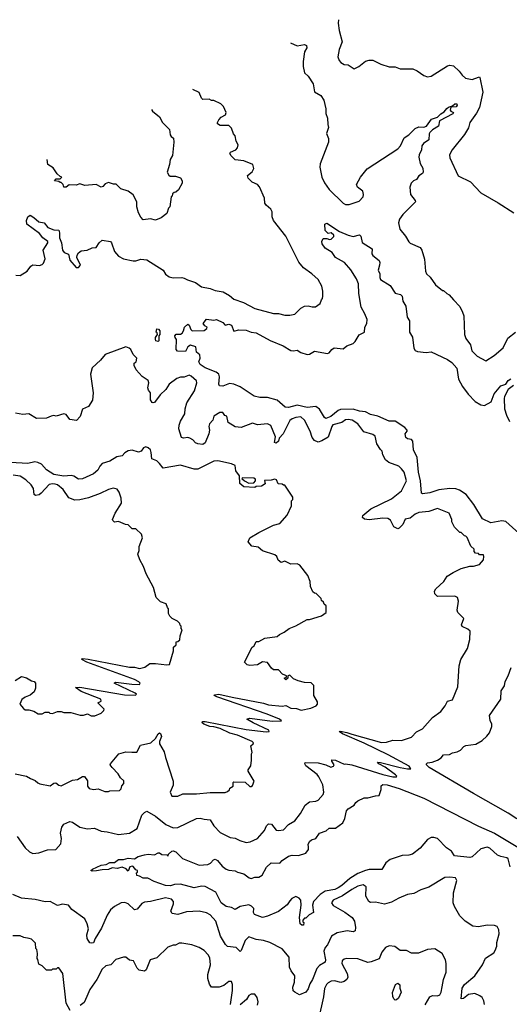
# Model space of a CAD drawing. Extents: x 2239805 to 2396427, y 665731 to 772158.
# Tile 124 of 256: x 2281870 to 2285814, y 734586 to 742523. Entities that reach past the tile are written whole.
import ezdxf

# ---------------------------------------------------------------- set-up
doc = ezdxf.new("R2010")
doc.units = 0

msp = doc.modelspace()

# ---------------------------------------------------------------- linework, layer by layer
at = {"layer": '0CON05XD'}
for points in [[(2284436.9, 742523.1), (2284436, 742495), (2284444, 742435), (2284468.8, 742345), (2284443.6, 742283.6), (2284433.8, 742225), (2284442.5, 742195), (2284457, 742177), (2284485, 742162.5), (2284515, 742160), (2284565, 742126.7), (2284602.5, 742145), (2284655, 742187.5), (2284685, 742197.5), (2284715, 742197.5), (2284780, 742165), (2284845, 742142.5), (2284895, 742142.5), (2284935, 742127.5), (2285036.4, 742126.4), (2285070.7, 742110.7), (2285125, 742073.3), (2285155, 742063.3), (2285185, 742068.8), (2285315, 742150), (2285335, 742156.7), (2285365, 742150), (2285409.5, 742109.5), (2285433.3, 742075), (2285460.5, 742050.5), (2285515, 742041.2), (2285565, 742060), (2285575, 742062.5), (2285577.7, 742057.7), (2285600.7, 741939.3), (2285574, 741815), (2285550.6, 741769.4), (2285496.2, 741695), (2285485, 741652.5), (2285452.3, 741597.7), (2285353.8, 741475), (2285333.3, 741435), (2285335, 741410), (2285402.5, 741265), (2285500, 741215), (2285585, 741127.5), (2285725, 741047.5), (2285850, 740965)], [(2284050.4, 742337.2), (2284105, 742313.3), (2284165, 742322.5), (2284180, 742315), (2284182.5, 742295), (2284163.3, 742265), (2284153.8, 742185), (2284153.8, 742145), (2284163.8, 742095), (2284195, 742066.7), (2284233.8, 742005), (2284245, 741942.5), (2284295, 741913.3), (2284320, 741875), (2284336.7, 741805), (2284337, 741767), (2284348.3, 741728.3), (2284351.7, 741678.3), (2284357.5, 741655), (2284342.5, 741605), (2284356.4, 741566.4), (2284356.7, 741535), (2284289.3, 741360.7), (2284288.8, 741335), (2284303.8, 741255), (2284325, 741207.5), (2284363, 741153), (2284475, 741043.3), (2284495, 741033.3), (2284525, 741033.3), (2284605, 741060), (2284636.7, 741095), (2284640, 741115), (2284635, 741140), (2284592.3, 741172.3), (2284582.5, 741195), (2284616.4, 741253.6), (2284668.3, 741321.7), (2284915, 741481.2), (2284936.2, 741505), (2284968, 741572), (2285005.8, 741594.2), (2285056.7, 741645), (2285085, 741658.8), (2285125, 741656), (2285145.8, 741664.2), (2285188.3, 741721.7), (2285235, 741736.2), (2285262.5, 741765), (2285290, 741780), (2285311.7, 741808.3), (2285325, 741818.8), (2285355, 741827.5), (2285375, 741846), (2285392.5, 741845), (2285393.8, 741835), (2285385, 741821.2), (2285341.7, 741818.3), (2285336.7, 741795), (2285342.5, 741785), (2285363.3, 741775), (2285358, 741765), (2285252.9, 741707.1), (2285242.5, 741665), (2285193.9, 741636.1), (2285172.5, 741615), (2285167, 741603), (2285166.3, 741553.7), (2285123.8, 741525), (2285108.8, 741505), (2285106, 741475), (2285088, 741435), (2285085.8, 741415), (2285095.8, 741365), (2285117.1, 741325), (2285120.8, 741295), (2285115.6, 741284.4), (2285084.7, 741265.3), (2285065, 741236.2), (2285042.5, 741225), (2285022.5, 741205), (2285013, 741173), (2285016.7, 741115), (2285056.1, 741066.1), (2285057.5, 741055), (2284956.1, 740953.9), (2284930, 740915), (2284920, 740885), (2284933.3, 740835), (2284978.3, 740778.3), (2285003.6, 740733.6), (2285015, 740722.5), (2285095, 740687.5), (2285110, 740665), (2285131.7, 740591.7), (2285137.5, 740495), (2285147.5, 740475), (2285176.4, 740446.4), (2285220, 740385), (2285275, 740340), (2285285, 740340), (2285310, 740315), (2285330, 740305), (2285363.6, 740263.6), (2285415, 740210), (2285437.5, 740165), (2285447.5, 740135), (2285452.5, 739985), (2285463.9, 739953.9), (2285501.7, 739901.7), (2285513.3, 739855), (2285555, 739810), (2285625, 739772.5), (2285693, 739817), (2285765, 739877.5), (2285803.3, 739955), (2285865, 740003.3)], [(2284224, 740474), (2284155, 740523.3), (2284117.7, 740567.7), (2284015, 740777.5), (2283913.8, 740905), (2283903.3, 740935), (2283903.3, 740975), (2283892.5, 740995), (2283855, 741026.7), (2283844.1, 741044.1), (2283840.8, 741085), (2283801.2, 741175), (2283785, 741193.8), (2283742.7, 741212.7), (2283711.2, 741245), (2283703.9, 741266.1), (2283743, 741297), (2283757, 741323), (2283747.5, 741355), (2283675, 741386.2), (2283605, 741392.5), (2283572.5, 741425), (2283562.5, 741445), (2283567.5, 741455), (2283610, 741475), (2283625, 741490), (2283630, 741515), (2283613, 741543), (2283607, 741587), (2283593, 741603), (2283575, 741650), (2283555, 741670), (2283485, 741670), (2283463.8, 741683.8), (2283462.5, 741695), (2283473.6, 741716.4), (2283493.9, 741736.1), (2283527.5, 741755), (2283532.5, 741775), (2283513, 741823), (2283490, 741845), (2283435, 741872.5), (2283415, 741872.5), (2283395, 741882.5), (2283345, 741880), (2283335, 741890), (2283316.4, 741936.4), (2283265.3, 741959.5)], [(2282930.9, 741798.6), (2282940, 741785), (2282995, 741740), (2283020, 741695), (2283077, 741637), (2283082.5, 741595), (2283090.7, 741580.7), (2283108.3, 741568.3), (2283112.5, 741535), (2283101.7, 741428.3), (2283082.5, 741395), (2283077.5, 741355), (2283057.5, 741295), (2283070.7, 741270.7), (2283083, 741263), (2283125, 741262.5), (2283165, 741247.5), (2283177.5, 741225), (2283177.5, 741205), (2283148.3, 741151.7), (2283128.3, 741131.7), (2283115, 741130), (2283101.7, 741118.3), (2283098.3, 741101.7), (2283090, 741095), (2283080, 741015), (2283070, 741005), (2283055, 740960), (2283010, 740925), (2282965, 740907.5), (2282925, 740917.5), (2282865, 740910), (2282845, 740930), (2282827.5, 740965), (2282813.3, 741015), (2282812.5, 741055), (2282785, 741110), (2282745, 741140), (2282685, 741160), (2282646.7, 741196.7), (2282625, 741196.7), (2282585, 741210), (2282559.3, 741200.7), (2282540.3, 741179.7), (2282525, 741174), (2282485, 741193.3), (2282395, 741186), (2282355, 741200), (2282325, 741188.8), (2282268.3, 741191.7), (2282245, 741172.5), (2282225, 741172.5), (2282220, 741195), (2282205, 741210), (2282195, 741210), (2282185, 741220), (2282150, 741225), (2282165, 741240), (2282195, 741240), (2282210, 741255), (2282195, 741260), (2282170.7, 741280.7), (2282139.3, 741329.3), (2282097.5, 741355), (2282092.4, 741395.3)], [(2281840, 740465), (2281875, 740461.2), (2281930, 740495), (2281960, 740535), (2281977, 740547), (2282028.3, 740541.7), (2282050.7, 740549.3), (2282060.7, 740559.3), (2282076, 740595), (2282058.6, 740665), (2282097.5, 740725), (2282095.5, 740735.5), (2282056, 740765), (2282028.3, 740798.3), (2281928.8, 740875), (2281924.2, 740905), (2281936.7, 740935), (2281953.3, 740946.7), (2281985, 740929.4), (2282025, 740894.2), (2282066.7, 740885), (2282097.8, 740847.8), (2282145, 740827.8), (2282185.7, 740825.7), (2282192, 740805), (2282190, 740765), (2282206, 740725), (2282214, 740665), (2282227.7, 740647.7), (2282262.3, 740632.3), (2282273.8, 740585), (2282325, 740526), (2282345, 740526), (2282358.6, 740545), (2282331.2, 740605), (2282333.8, 740625), (2282345, 740642.5), (2282365, 740658.8), (2282414.2, 740665.8), (2282455, 740683.3), (2282485, 740687.5), (2282510, 740725), (2282535, 740745.6), (2282601.2, 740735), (2282610, 740725), (2282635, 740653.3), (2282665, 740618), (2282705, 740594.4), (2282785, 740578), (2282805, 740578), (2282845, 740592.5), (2282895, 740588.6), (2283025, 740503.3), (2283045, 740472), (2283075, 740451.4), (2283105, 740442), (2283175, 740446), (2283195, 740440.8), (2283222.5, 740425), (2283285, 740404), (2283335, 740369.2), (2283405.6, 740355.6), (2283445, 740338.8), (2283510.3, 740330.3), (2283560.3, 740300.3), (2283595, 740271.2), (2283673.9, 740243.9), (2283765, 740196.2), (2283915, 740153.8), (2283953.6, 740153.6), (2284005, 740140), (2284045, 740140), (2284085, 740150), (2284135, 740197.5), (2284165, 740212.5), (2284195, 740216.7), (2284225, 740207.5), (2284251.7, 740208.3), (2284290, 740235), (2284300, 740265), (2284310, 740275), (2284312.5, 740295), (2284312.5, 740335), (2284302.5, 740375), (2284275, 740427.5), (2284224, 740474)], [(2284505, 739893.3), (2284557.3, 739912.7), (2284572.3, 739927.7), (2284605, 739984), (2284647.1, 740005), (2284648.8, 740045), (2284666, 740075), (2284668, 740105), (2284651.2, 740151.2), (2284620.8, 740205), (2284601.1, 740315), (2284598.1, 740395), (2284582.9, 740432.9), (2284536.7, 740506.7), (2284485.6, 740565.6), (2284413.8, 740605), (2284385.9, 740645.9), (2284330.5, 740680.5), (2284307.5, 740715), (2284302.5, 740735), (2284315, 740760), (2284345, 740760), (2284365, 740750), (2284380, 740755), (2284400, 740775), (2284400, 740785), (2284380, 740805), (2284355, 740800), (2284330, 740825), (2284327.5, 740875), (2284345, 740882.5), (2284446.4, 740816.4), (2284515.9, 740785.9), (2284555, 740776.2), (2284607.5, 740787.5), (2284617, 740777), (2284628.3, 740728.3), (2284710, 740675), (2284707.5, 740635), (2284713.3, 740623.3), (2284765, 740582.5), (2284771.2, 740565), (2284768, 740545), (2284756.7, 740505), (2284771.4, 740475), (2284770, 740445), (2284777.4, 740427.4), (2284855, 740380), (2284895, 740317.5), (2284938.1, 740308.1), (2284952, 740295), (2284957.5, 740255), (2284980, 740215), (2284992, 740125), (2285008.8, 740095), (2285010, 740005), (2285034.2, 739965), (2285044.1, 739875.9), (2285055, 739856.2), (2285075, 739848), (2285145, 739840.6), (2285185, 739844.5), (2285315, 739784.4), (2285350.2, 739760.2), (2285391.4, 739715), (2285405.8, 739625), (2285436, 739565), (2285483.6, 739503.6), (2285540, 739445), (2285585, 739418.6), (2285615, 739414.2), (2285667.6, 739442.4), (2285692.6, 739507.4), (2285745, 739570.8), (2285786.2, 739583.8), (2285803.8, 739615), (2285825, 739627.5)], [(2285945, 738334.2), (2285785, 738478.6), (2285755, 738483.1), (2285665, 738466.5), (2285598.8, 738498.8), (2285527.1, 738615), (2285466.9, 738695), (2285411.7, 738731.7), (2285382.1, 738742.1), (2285335, 738744.4), (2285245, 738733.3), (2285175, 738709.2), (2285115, 738701.2), (2285106.1, 738706.1), (2285099.5, 738805), (2285082.7, 738875), (2285072.2, 738995), (2285041.4, 739055), (2285036.2, 739125), (2285025, 739140), (2284995, 739144), (2284980.8, 739155), (2284974.2, 739185), (2284991.2, 739205), (2284990, 739215), (2284972, 739235), (2284895, 739285.7), (2284846.8, 739286.8), (2284755, 739326.1), (2284695, 739340.5), (2284655, 739362.2), (2284606.5, 739366.5), (2284555, 739384.5), (2284455, 739380.9), (2284435, 739372.5), (2284376, 739325), (2284335, 739309.2), (2284324, 739315), (2284285, 739383.8), (2284255, 739406.2), (2284185, 739396.5), (2284105, 739414.6), (2284035, 739398.1), (2284009.2, 739399.2), (2283945, 739457.1), (2283865, 739476.9), (2283805, 739477.8), (2283759.2, 739489.2), (2283645, 739562.5), (2283595, 739584.2), (2283560.5, 739589.5), (2283505, 739570), (2283480.8, 739570.8), (2283474, 739585), (2283480, 739645), (2283473.3, 739665), (2283452.7, 739682.7), (2283365, 739715.7), (2283324.7, 739744.7), (2283314, 739765), (2283323.3, 739795), (2283321.7, 739821.7), (2283293, 739843), (2283290, 739885), (2283245, 739900), (2283223.9, 739886.1), (2283205, 739847.5), (2283141.7, 739851.7), (2283130, 739865), (2283132.5, 739945), (2283121.2, 739961.2), (2283120, 739975), (2283131.2, 739988.8), (2283165, 739988.8), (2283177.5, 739995), (2283190, 740015), (2283197.5, 740045), (2283225, 740070), (2283235, 740060), (2283247.5, 740025), (2283260, 740015), (2283355, 740016.7), (2283377.5, 740035), (2283380, 740045), (2283360, 740055), (2283347.5, 740075), (2283375, 740110), (2283435, 740100), (2283455, 740107.5), (2283505, 740082.5), (2283525, 740060), (2283555, 740067.5), (2283575, 740060), (2283595, 740013.3), (2283635, 740023.3), (2283695, 740021.2), (2283735, 740003.3), (2283775, 739998.8), (2283887.1, 739937.1), (2283991.2, 739895), (2284055, 739856.7), (2284075, 739852.5), (2284105, 739860), (2284135, 739840), (2284185, 739823.8), (2284203.3, 739826.7), (2284245, 739850), (2284348.6, 739831.4), (2284362.5, 739837.5), (2284384.3, 739865.7), (2284402.7, 739877.3), (2284475, 739870), (2284505, 739893.3)], [(2282985, 739930), (2282967.5, 739935), (2282963.3, 739945), (2282965, 739960), (2282980, 739985), (2282978.3, 739998.3), (2282970, 740005), (2282975, 740030), (2282988.3, 740028.3), (2283000, 740015), (2283000, 739985), (2282990, 739975), (2282990, 739935), (2282985, 739930)], [(2281848.8, 735938.8), (2281915, 735846.2), (2281950, 735815), (2281975, 735802.5), (2282025, 735805.8), (2282095, 735830), (2282160, 735835), (2282201.7, 735878.3), (2282206.4, 735923.6), (2282198, 735965), (2282208.8, 736015), (2282225, 736036.7), (2282275, 736060), (2282295, 736053.3), (2282355, 736013.8), (2282415, 736000), (2282473.3, 736006.7), (2282525, 735980.8), (2282575, 735975.8), (2282665, 735954), (2282755, 735966.7), (2282815, 736003.8), (2282855, 736110), (2282875, 736133.3), (2282895, 736142.5), (2282965, 736103.3), (2283046.7, 736035), (2283105, 736008), (2283145, 736010), (2283295, 736083.3), (2283325, 736086.2), (2283357, 736077), (2283405, 736073.3), (2283433.8, 736025), (2283485, 735970.8), (2283565, 735931.4), (2283605.5, 735925.5), (2283642.5, 735905), (2283695, 735890.8), (2283727.5, 735895), (2283785, 735923.8), (2283842.3, 735987.7), (2283857.5, 736025), (2283875, 736040), (2283899.3, 736039.3), (2283935, 735990), (2283955, 735986.2), (2283995, 735992), (2284035.9, 736034.1), (2284085.7, 736064.3), (2284131.2, 736125), (2284168.8, 736191.2), (2284205, 736216.7), (2284256.4, 736223.6), (2284275, 736232.5), (2284313.6, 736276.4), (2284320, 736295), (2284311.2, 736355), (2284279.7, 736419.7), (2284265, 736438.8), (2284175, 736507.5), (2284167.5, 736525), (2284170, 736535), (2284275, 736532.5), (2284335, 736516.2), (2284375, 736496.2), (2284397.5, 736505), (2284402.5, 736515), (2284383.8, 736545), (2284384.2, 736555.8), (2284415, 736554.3), (2284483, 736523), (2284493.3, 736523.3), (2284545, 736515.4), (2284795, 736438.6), (2284875, 736420), (2284905, 736420), (2284907.5, 736425), (2284897.5, 736435), (2284815, 736496.7), (2284762.5, 736525), (2284752.5, 736537.5), (2284775, 736536.2), (2284935, 736494), (2284995, 736483.3), (2285020, 736485), (2285006.7, 736505), (2284837.3, 736597.3), (2284645, 736692.1), (2284470, 736765), (2284442.5, 736785), (2284453, 736787), (2284505, 736777.7), (2284545, 736763.1), (2284785, 736695.7), (2284825, 736699.2), (2284875, 736716), (2284945, 736713.8), (2285025, 736740), (2285067, 736783), (2285115, 736807.5), (2285195, 736897.5), (2285263, 736947), (2285298.3, 736991.7), (2285315, 737030), (2285355, 737040), (2285400, 737145), (2285408.8, 737315), (2285424.1, 737365.9), (2285477.5, 737455), (2285497, 737527), (2285497.5, 737595), (2285480.7, 737610.7), (2285435, 737632.5), (2285427.5, 737645), (2285447.5, 737695), (2285400, 737745), (2285393, 737763), (2285403.3, 737835), (2285396.4, 737866.4), (2285375, 737876.7), (2285235, 737874), (2285213.3, 737895), (2285210, 737915), (2285223.3, 737935), (2285286.7, 737995), (2285314.1, 738035.9), (2285362, 738068), (2285425, 738100), (2285495, 738116.7), (2285525, 738117.5), (2285575, 738132.5), (2285605, 738170), (2285610, 738195), (2285605, 738210), (2285575, 738210), (2285565, 738220), (2285541.7, 738221.7), (2285530, 738235), (2285530, 738255), (2285505, 738280), (2285475, 738350), (2285465, 738360), (2285451.7, 738361.7), (2285425, 738390), (2285415, 738390), (2285373, 738433), (2285350, 738475), (2285350, 738495), (2285330, 738545), (2285235, 738583.3), (2285165, 738558), (2285085, 738549.2), (2285055, 738537.5), (2285015, 738504), (2284975, 738496.2), (2284956.1, 738453.9), (2284926.7, 738423.3), (2284915, 738420), (2284884.2, 738434.2), (2284857.9, 738487.9), (2284835, 738502.5), (2284795, 738504.3), (2284685, 738491.4), (2284647.7, 738497.7), (2284631.2, 738511.2), (2284633.3, 738525), (2284698.9, 738581.1), (2284865, 738660), (2284946.2, 738725), (2284986, 738805), (2284966.2, 738875), (2284945, 738902.5), (2284923.6, 738923.6), (2284844.1, 738954.1), (2284816.1, 738976.1), (2284796.2, 739015), (2284790, 739045), (2284775, 739057.5), (2284746.7, 739105), (2284732.5, 739165), (2284715, 739180), (2284641.2, 739201.2), (2284594, 739265), (2284547.5, 739295), (2284515, 739300.6), (2284495, 739296.9), (2284463.7, 739276.3), (2284393.7, 739256.3), (2284383.9, 739245), (2284355, 739158.5), (2284305, 739127.1), (2284275, 739118), (2284245, 739130.8), (2284225.7, 739155), (2284209.2, 739205), (2284162.9, 739295), (2284135, 739320.6), (2284095, 739315.6), (2284065, 739305.6), (2284045, 739290.8), (2283992.2, 739185), (2283960.8, 739149.2), (2283953.8, 739125), (2283935, 739110), (2283923.6, 739113.6), (2283929.3, 739159.3), (2283893, 739253), (2283865, 739266.2), (2283785, 739257.5), (2283745, 739270), (2283654.4, 739235.6), (2283605, 739241.4), (2283550, 739275), (2283538.3, 739328.3), (2283521.7, 739331.7), (2283507, 739357), (2283483, 739357), (2283435, 739327.5), (2283426.1, 739293.9), (2283400, 739265), (2283393.8, 739245), (2283398, 739215), (2283394, 739185), (2283365, 739112.5), (2283345, 739097.5), (2283305, 739103.3), (2283285, 739113.3), (2283265, 739136.7), (2283239.5, 739149.5), (2283225, 739153.8), (2283189.5, 739149.5), (2283172.5, 739155), (2283152.5, 739225), (2283154.3, 739255), (2283164.5, 739285.5), (2283199.2, 739345), (2283202.6, 739387.4), (2283216, 739435), (2283278.8, 739531.2), (2283296.7, 739595), (2283293, 739613), (2283250.7, 739650.7), (2283235, 739656.2), (2283195, 739642), (2283165, 739641.2), (2283135, 739631.2), (2283074, 739586), (2283046.8, 739543.2), (2283002.1, 739497.9), (2282955, 739437.5), (2282945, 739433.3), (2282937, 739437), (2282925, 739460), (2282922.5, 739515), (2282906.4, 739536.4), (2282901.2, 739555), (2282910, 739595), (2282906.2, 739615), (2282856.1, 739646.1), (2282809.3, 739699.3), (2282793.3, 739735), (2282792.5, 739755), (2282807.5, 739765), (2282812.5, 739795), (2282783.9, 739823.9), (2282765, 739863.3), (2282752.5, 739875), (2282725, 739885.7), (2282558.8, 739825), (2282522.1, 739777.9), (2282454.6, 739715.4), (2282441.4, 739665), (2282461.2, 739515), (2282456.7, 739455), (2282425, 739403.8), (2282375.9, 739384.1), (2282356.1, 739323.9), (2282327, 739293), (2282275, 739300), (2282245, 739340), (2282226.7, 739346.7), (2282165, 739327.5), (2282145, 739332.5), (2282123, 739327), (2282085, 739310), (2282005, 739307.5), (2281945, 739346.7), (2281895, 739340), (2281835, 739352.5)], [(2285847.5, 739575), (2285805, 739542.5), (2285774.5, 739485.5), (2285771.7, 739468.3), (2285775.7, 739385), (2285791.2, 739335), (2285816.2, 739285)], [(2281832.5, 736445), (2281925, 736426.2), (2281955.8, 736405.8), (2281995, 736391.2), (2282015, 736370), (2282033.6, 736363.6), (2282115, 736346.7), (2282145, 736368.8), (2282160.7, 736370.7), (2282185, 736351.2), (2282205, 736346.7), (2282295, 736393.8), (2282335, 736398.8), (2282375, 736423.3), (2282392.5, 736422.5), (2282416.4, 736386.4), (2282417.5, 736345), (2282430, 736325), (2282465, 736316.7), (2282503, 736323), (2282555, 736300), (2282585, 736300), (2282595, 736307.5), (2282675, 736310), (2282688.3, 736321.7), (2282693, 736347), (2282710, 736365), (2282708.3, 736388.3), (2282681.7, 736411.7), (2282662.5, 736445), (2282613.6, 736493.6), (2282600, 736515), (2282602.5, 736525), (2282667.5, 736605), (2282725, 736621.2), (2282772.3, 736617.7), (2282812.5, 736617.5), (2282844.2, 736675.8), (2282927.5, 736695), (2282965, 736727.5), (2282985, 736766.7), (2282995, 736773.8), (2283005, 736770), (2283012, 736745), (2282996.7, 736705), (2282997.5, 736685), (2283035, 736620), (2283043.3, 736575), (2283106.7, 736385), (2283107, 736353), (2283082.5, 736295), (2283095, 736262.5), (2283145, 736262.5), (2283185, 736282.5), (2283295, 736283.3), (2283405, 736293.3), (2283525, 736292.5), (2283545, 736300), (2283560, 736315), (2283561.7, 736328.3), (2283590, 736345), (2283590, 736375), (2283595, 736380), (2283687, 736377), (2283725, 736342.5), (2283735, 736342.5), (2283745, 736350), (2283757.5, 736385), (2283710, 736465), (2283710, 736475), (2283731.7, 736508.3), (2283737.5, 736555), (2283737.5, 736605), (2283742.5, 736615), (2283730.7, 736669.3), (2283750, 736685), (2283752.5, 736695), (2283742.5, 736705), (2283625, 736755.6), (2283562.4, 736772.4), (2283485, 736809.4), (2283435, 736823.3), (2283402.5, 736825), (2283354.6, 736844.6), (2283341.2, 736855), (2283342.5, 736865), (2283364.4, 736865.6), (2283695, 736801.8), (2283855, 736781.2), (2283880, 736785), (2283877.5, 736795), (2283750, 736855), (2283700, 736885), (2283725, 736891.2), (2283905, 736868.8), (2283978.3, 736871.7), (2283962.5, 736885), (2283863.3, 736925), (2283456.7, 737065), (2283437.5, 737075), (2283440, 737080), (2283475, 737085.4), (2283582.1, 737062.1), (2283835, 737013.3), (2283875, 736999.2), (2283985, 736990), (2284015, 736994.2), (2284055, 736972.9), (2284099.3, 736969.3), (2284136.4, 736956.4), (2284216.4, 736973.6), (2284258.3, 736991.7), (2284270, 737005), (2284270, 737025), (2284240, 737075), (2284240, 737155), (2284218.3, 737178.3), (2284165, 737180), (2284113, 737193), (2284075, 737210), (2284045, 737240), (2284030, 737235), (2284030, 737215), (2284015, 737202.5), (2284000, 737215), (2284018.3, 737221.7), (2284020, 737235), (2283986.4, 737246.4), (2283955, 737282.5), (2283915, 737283.3), (2283897.5, 737295), (2283865, 737342.5), (2283825, 737346.2), (2283785, 737322.5), (2283725, 737316.7), (2283703, 737323), (2283680, 737345), (2283742.5, 737465), (2283757.5, 737475), (2283775, 737510), (2283795, 737510), (2283845, 737537.5), (2283945, 737550), (2283961.7, 737568.3), (2284000, 737585), (2284040, 737615), (2284095, 737637.5), (2284185, 737687.5), (2284205, 737687.5), (2284301.7, 737718.3), (2284340, 737745), (2284338.3, 737798.3), (2284321.7, 737811.7), (2284318.3, 737828.3), (2284301.7, 737841.7), (2284298.3, 737858.3), (2284258.3, 737898.3), (2284245, 737900), (2284231.7, 737911.7), (2284213, 737953), (2284210, 737995), (2284191.7, 738041.7), (2284126.4, 738126.4), (2284105, 738137.5), (2284053, 738133), (2284005, 738157.5), (2283975, 738147.5), (2283952.5, 738165), (2283940, 738195), (2283925, 738210), (2283825, 738242.5), (2283791.7, 738271.7), (2283739.3, 738279.3), (2283710, 738315), (2283723.6, 738346.4), (2283795, 738390), (2283915, 738447.5), (2283965, 738462.5), (2284025, 738530), (2284060, 738605), (2284060, 738645), (2284070, 738655), (2284070, 738675), (2284005, 738770), (2283995, 738770), (2283985, 738780), (2283951.7, 738781.7), (2283937.5, 738815), (2283925, 738820), (2283895, 738810), (2283841.7, 738808.3), (2283848.3, 738781.7), (2283817, 738763), (2283775, 738760), (2283765, 738752.5), (2283675, 738757.5), (2283642.5, 738785), (2283640, 738845), (2283610, 738885), (2283605, 738930), (2283575, 738942.5), (2283465, 738966.2), (2283435, 738963.8), (2283305, 738900), (2283275, 738900), (2283165, 738933.3), (2283027, 738907), (2282995, 738946.2), (2282975, 738968), (2282933.6, 738983.6), (2282930, 739035), (2282922.5, 739055), (2282905, 739072.5), (2282885, 739078.8), (2282868.3, 739071.7), (2282847.5, 739045), (2282827, 739037), (2282775, 739053.3), (2282745, 739048.8), (2282717.7, 739032.3), (2282695, 739008), (2282651.2, 738998.8), (2282595, 738964), (2282535, 738945.6), (2282515.8, 738925), (2282499.3, 738890.7), (2282465, 738863.1), (2282375, 738822), (2282345, 738818), (2282305, 738843.8), (2282285, 738848.8), (2282225, 738844.2), (2282145, 738858), (2282085, 738893.8), (2282045, 738940), (2282015, 738954.2), (2281992.3, 738957.7), (2281935.6, 738944.4), (2281795, 738952.5)], [(2281833.9, 737196.1), (2281885, 737228.8), (2281925, 737218), (2281963.9, 737193.9), (2281987, 737187), (2281997.5, 737175), (2281996.7, 737135), (2281986.2, 737103.8), (2281955, 737077.5), (2281915, 737062.5), (2281886.7, 737043.3), (2281872.5, 737005), (2281900.7, 736970.7), (2281915, 736960), (2281945, 736960), (2281985, 736950), (2282018.3, 736928.3), (2282051.7, 736928.3), (2282075, 736940), (2282105, 736940), (2282113, 736933), (2282135, 736930), (2282175, 736947.5), (2282205, 736947.5), (2282225, 736937.5), (2282283, 736937), (2282357, 736917), (2282383, 736917), (2282415, 736926.7), (2282445, 736912.5), (2282475, 736912.5), (2282525, 736933.3), (2282547.5, 736955), (2282550, 736965), (2282500, 737015), (2282525, 737030), (2282522.5, 737045), (2282365, 737107.1), (2282320.7, 737139.3), (2282355, 737141.9), (2282715, 737080), (2282801.7, 737078.3), (2282810, 737085), (2282800, 737095), (2282630, 737175), (2282645, 737183.3), (2282773.9, 737166.1), (2282836.1, 737163.9), (2282840, 737175), (2282830, 737185), (2282795, 737203.3), (2282411.2, 737345), (2282370, 737365), (2282375, 737372.5), (2282421.5, 737368.5), (2282755, 737302.7), (2282795, 737304), (2282835, 737292.5), (2282877, 737303), (2282917, 737333), (2282963.6, 737333.6), (2283055, 737322), (2283077.5, 737325), (2283110, 737435), (2283110, 737465), (2283130, 737485), (2283131.7, 737508.3), (2283145, 737510), (2283160, 737525), (2283163, 737557), (2283180, 737605), (2283170, 737615), (2283170, 737635), (2283161.7, 737641.7), (2283160, 737655), (2283140, 737675), (2283097, 737697), (2283080, 737715), (2283070, 737735), (2283070, 737775), (2283060, 737785), (2283050, 737815), (2283005, 737830), (2282970, 737865), (2282947.5, 737945), (2282887.5, 738055), (2282867.5, 738115), (2282838.3, 738168.3), (2282822.5, 738215), (2282832.5, 738245), (2282833, 738277), (2282860, 738345), (2282850, 738375), (2282805, 738420), (2282775, 738420), (2282745, 738450), (2282723, 738453), (2282665, 738477.5), (2282633.6, 738473.6), (2282620, 738485), (2282618.8, 738495), (2282638, 738545), (2282690, 738625), (2282686.7, 738665), (2282670, 738715), (2282655, 738737.5), (2282623.6, 738746.4), (2282584.1, 738735.9), (2282517.6, 738702.4), (2282425, 738669.4), (2282355, 738652.9), (2282315, 738650), (2282265, 738670), (2282221.2, 738735), (2282175, 738773.8), (2282155, 738780), (2282135, 738782.5), (2282106.7, 738775), (2282042.5, 738705), (2282025.9, 738694.1), (2281997, 738687), (2281987.5, 738695), (2281980, 738745), (2281962.3, 738772.3), (2281920, 738815), (2281875, 738842), (2281817.7, 738852.3)], [(2283715, 738787.5), (2283755, 738790), (2283770, 738805), (2283768.3, 738818.3), (2283756.4, 738826.4), (2283665, 738830), (2283660, 738825), (2283680, 738805), (2283715, 738787.5)], [(2285875, 736080), (2285805, 736126.2), (2285524.8, 736284.8), (2285169.2, 736495), (2285147.5, 736515), (2285146.2, 736525), (2285155, 736532), (2285192.7, 736537.3), (2285235, 736553.3), (2285265, 736572.5), (2285285, 736596.2), (2285331.7, 736598.3), (2285355, 736612.5), (2285395, 736620), (2285420, 736635), (2285446.4, 736663.6), (2285465, 736671.2), (2285545, 736682.5), (2285595, 736712.5), (2285633.9, 736746.1), (2285653.3, 736775), (2285673.3, 736825), (2285673.3, 736845), (2285658.8, 736875), (2285653.8, 736915), (2285746.2, 737045), (2285748.3, 737111.7), (2285775.8, 737154.2), (2285781.2, 737188.8), (2285805.9, 737234.1), (2285829.3, 737300.7)], [(2285820.6, 735695), (2285805, 735757.5), (2285795, 735766.7), (2285746.4, 735776.4), (2285718.7, 735788.7), (2285656, 735845), (2285635, 735852.9), (2285585, 735838.6), (2285516, 735775), (2285495, 735768.5), (2285372.3, 735782.3), (2285349.3, 735819.3), (2285307.7, 735847.7), (2285235, 735921.2), (2285205, 735931.8), (2285185, 735931.8), (2285155, 735914.4), (2285095.3, 735844.7), (2285034.6, 735795.4), (2285005, 735787.1), (2284950, 735785), (2284855, 735751.9), (2284820, 735725), (2284787.9, 735672.1), (2284685, 735672.3), (2284655, 735665.5), (2284595, 735639.6), (2284530, 735600), (2284465, 735542.7), (2284435, 735523.8), (2284407.8, 735512.2), (2284331.1, 735498.9), (2284289.5, 735470.5), (2284237.5, 735415), (2284229.2, 735385), (2284237.5, 735325), (2284201.7, 735308.3), (2284175, 735280), (2284165, 735280), (2284150, 735265), (2284151.7, 735251.7), (2284160, 735245), (2284155, 735222.5), (2284143, 735223), (2284130, 735235), (2284123.3, 735285), (2284137.5, 735385), (2284135.7, 735425.7), (2284122.3, 735442.3), (2284095, 735453.8), (2284061.2, 735438.8), (2284045, 735420), (2284023.6, 735386.4), (2283955.8, 735335), (2283865, 735295.7), (2283825, 735286), (2283760.3, 735310.3), (2283754, 735325), (2283755, 735357.5), (2283738.3, 735378.3), (2283715, 735386.7), (2283645, 735374), (2283605, 735350), (2283575.7, 735365.7), (2283533.8, 735375), (2283492.9, 735405), (2283450, 735490), (2283364.5, 735534.5), (2283335, 735539.4), (2283274.1, 735525.9), (2283165, 735555.6), (2283117.5, 735552.5), (2283085, 735540.6), (2283045, 735544.3), (2282952.5, 735575), (2282903.3, 735603.3), (2282863.9, 735603.9), (2282835, 735620), (2282813, 735623), (2282810, 735645), (2282818.3, 735651.7), (2282820, 735665), (2282805, 735670), (2282785, 735696.7), (2282775, 735700), (2282757.5, 735695), (2282745, 735660), (2282727, 735677), (2282695, 735691.2), (2282655, 735681.2), (2282615, 735686), (2282585, 735672), (2282535, 735671.1), (2282487.8, 735662.2), (2282455, 735658.8), (2282442.5, 735665), (2282457.5, 735675), (2282525, 735706.9), (2282567.8, 735712.2), (2282595, 735729.2), (2282635, 735728), (2282665, 735754), (2282705, 735754.4), (2282745, 735763.3), (2282795, 735757.5), (2282825, 735776.7), (2282875, 735790), (2282905, 735795.8), (2282955, 735790), (2282985, 735807.5), (2282995, 735807.5), (2283015, 735793.3), (2283055, 735790), (2283065, 735780), (2283070, 735795), (2283095, 735820), (2283105, 735822.5), (2283126.7, 735815), (2283181.7, 735761.7), (2283315, 735708.8), (2283385, 735712.5), (2283407.3, 735722.7), (2283430.5, 735749.5), (2283445.8, 735755.8), (2283463.3, 735745), (2283500.5, 735700.5), (2283532.5, 735675), (2283555, 735666.7), (2283605, 735662.5), (2283625, 735650), (2283675, 735636.7), (2283717.5, 735605), (2283735, 735600), (2283765, 735610), (2283795, 735610), (2283823, 735627), (2283858.3, 735691.7), (2283895, 735726), (2283965, 735722.5), (2283984.2, 735745.8), (2284035, 735780), (2284065, 735788), (2284115, 735786.2), (2284176.1, 735803.9), (2284197.5, 735835), (2284196.7, 735855), (2284193.3, 735875), (2284205, 735897.5), (2284219.3, 735910.7), (2284256.4, 735923.6), (2284283.9, 735966.1), (2284340, 735985), (2284363.6, 736006.4), (2284415, 736006.7), (2284471.7, 736048.3), (2284488.8, 736085), (2284503.8, 736145), (2284515, 736162.5), (2284565, 736192.5), (2284577, 736213), (2284593.9, 736226.1), (2284645, 736250), (2284675, 736250), (2284735, 736267.5), (2284765, 736270), (2284783, 736317), (2284782.5, 736347.5), (2284795, 736358.6), (2284830, 736355), (2284925.6, 736324.4), (2285125, 736247.3), (2285565, 736022.1), (2285695, 735964.6), (2285976.1, 735796.1)], [(2285614, 734585), (2285608.8, 734615), (2285595, 734640), (2285577.5, 734655), (2285535, 734673.3), (2285485, 734666.2), (2285446.1, 734633.9), (2285425, 734630), (2285434.2, 734715), (2285454, 734745), (2285535.5, 734814.5), (2285598.8, 734905), (2285622.3, 734957.7), (2285689.3, 735000.7), (2285700.7, 735019.3), (2285713.3, 735055), (2285713.8, 735085), (2285731.2, 735155), (2285730, 735185), (2285715, 735212.5), (2285695, 735220), (2285635, 735222.5), (2285565, 735210), (2285520, 735215), (2285457, 735257), (2285415, 735300), (2285373, 735373), (2285362.5, 735405), (2285363.3, 735485), (2285390, 735585), (2285380, 735605), (2285335, 735611.2), (2285295, 735608), (2285165, 735530), (2285102.4, 735507.6), (2285045, 735478), (2284995, 735472), (2284925, 735442.5), (2284865, 735408.8), (2284807.3, 735392.7), (2284735, 735410), (2284697, 735407), (2284682.5, 735415), (2284657, 735457), (2284661.7, 735531.7), (2284638, 735548), (2284595, 735538.6), (2284545, 735511.1), (2284469.4, 735460.6), (2284395, 735426), (2284381.2, 735405), (2284395, 735381.2), (2284489.7, 735329.7), (2284548.8, 735285), (2284567.5, 735255), (2284575.7, 735205), (2284571.4, 735178.6), (2284555, 735169.2), (2284508.3, 735178.3), (2284427, 735163), (2284382, 735135), (2284349.2, 735065), (2284331.2, 735045), (2284321.2, 735015), (2284332.2, 734945), (2284330, 734925), (2284285, 734897.5), (2284264.3, 734875), (2284228.5, 734785), (2284208, 734752), (2284195, 734710), (2284175, 734682.5), (2284125, 734662.5), (2284085, 734682.5), (2284072.5, 734695), (2284070, 734725), (2284084, 734765), (2284086.2, 734815), (2284055.8, 734855), (2284042, 734885), (2284041.2, 734965), (2283985, 735034), (2283885, 735083.8), (2283835, 735100), (2283775, 735108.6), (2283715, 735128.8), (2283685, 735100), (2283655, 735020), (2283645, 735012.5), (2283615, 735043.3), (2283545, 735052), (2283526.9, 735066.9), (2283486.2, 735135), (2283450, 735255), (2283405, 735306.2), (2283375, 735323.8), (2283315, 735336), (2283215, 735330.8), (2283145, 735310), (2283097.5, 735317.5), (2283087.5, 735337.5), (2283108.8, 735395), (2283110, 735415), (2283093.9, 735433.9), (2283045, 735444.2), (2282925, 735413.8), (2282875, 735410), (2282855, 735398.8), (2282815, 735354), (2282795, 735346.2), (2282745, 735396.2), (2282716.1, 735406.1), (2282686.1, 735403.9), (2282634.5, 735375.5), (2282602, 735348), (2282575.6, 735305), (2282529.6, 735200.4), (2282477.1, 735115), (2282465, 735082.5), (2282445, 735077.5), (2282435, 735082.5), (2282412.5, 735115), (2282410, 735145), (2282423.6, 735193.6), (2282413.3, 735235), (2282393.6, 735273.6), (2282290.5, 735350.5), (2282264.1, 735384.1), (2282216.1, 735393.9), (2282175, 735381.2), (2282115, 735415.8), (2282075, 735411.4), (2281995, 735431.4), (2281885, 735440.8), (2281815, 735472)], [(2282275.8, 734535.8), (2282245.7, 734595.7), (2282217.5, 734835), (2282185, 734880), (2282175, 734880), (2282165, 734870), (2282135, 734870), (2282125, 734860), (2282085, 734860), (2282050, 734895), (2282025, 734910), (2282017, 734947), (2282010, 734955), (2282012.5, 734995), (2282007, 735027), (2282000, 735035), (2281998.3, 735078.3), (2281965, 735110), (2281947, 735117), (2281903.6, 735123.6), (2281873, 735137), (2281815, 735137.5)], [(2283568.6, 734585), (2283583.9, 734696.1), (2283584, 734745), (2283575, 734770), (2283555, 734768.8), (2283515, 734737.5), (2283476.4, 734723.6), (2283415, 734723.3), (2283398.3, 734748.3), (2283384.2, 734795), (2283384.2, 734825), (2283406, 734905), (2283401.2, 734961.2), (2283388, 734985), (2283355, 735020), (2283315, 735043.8), (2283256.4, 735066.4), (2283175, 735080), (2283155, 735080), (2283125, 735063.3), (2283105, 735063.3), (2283064.2, 735045.8), (2282975, 734960), (2282920, 734945), (2282890, 734865), (2282875, 734853.3), (2282831.7, 734861.7), (2282816.2, 734876.2), (2282786.4, 734936.4), (2282755, 734942.5), (2282725, 734966.7), (2282705, 734966.2), (2282645, 734946.2), (2282605, 734903.3), (2282565, 734896.7), (2282535, 734868.8), (2282490.6, 734785), (2282435, 734706), (2282410.3, 734649.7), (2282389.1, 734600.9), (2282358, 734575)], [(2285135, 734582.5), (2285175, 734646.2), (2285195, 734656.2), (2285235, 734653.8), (2285255, 734663.3), (2285265.8, 734684.2), (2285274.2, 734725.8), (2285283.6, 734786.4), (2285306.4, 734843.6), (2285306.1, 734916.1), (2285300, 734945), (2285272.5, 734995), (2285215, 735032.5), (2285153.6, 735026.4), (2285083, 734997), (2285025, 734997.5), (2284985, 735020), (2284935, 735020), (2284891.7, 735051.7), (2284845, 735057.5), (2284817, 735043), (2284787.5, 735005), (2284765, 734953.3), (2284702.3, 734927.7), (2284675, 734923.8), (2284595, 734951.2), (2284505.9, 734955.9), (2284485, 734950), (2284468.8, 734935), (2284466.2, 734915), (2284507.5, 734835), (2284512, 734805), (2284506.2, 734785), (2284485, 734768.8), (2284457.3, 734762.7), (2284405.8, 734775.8), (2284378.8, 734771.2), (2284355, 734760), (2284341.2, 734745), (2284325.9, 734714.1), (2284317.5, 734645), (2284277.3, 734467.3)], [(2284895, 734620), (2284885, 734630), (2284875, 734650), (2284871.7, 734681.7), (2284897.5, 734745), (2284915, 734757.5), (2284931.7, 734741.7), (2284932.5, 734715), (2284942.5, 734685), (2284922.5, 734635), (2284905, 734622.5), (2284895, 734620)], [(2283785, 734580), (2283790, 734605), (2283781.7, 734641.7), (2283765, 734667.5), (2283735, 734666.7), (2283715, 734657.5), (2283697.5, 734625), (2283645, 734582.5)]]:
    msp.add_lwpolyline(points, dxfattribs=at)

doc.saveas('drawing.dxf')
